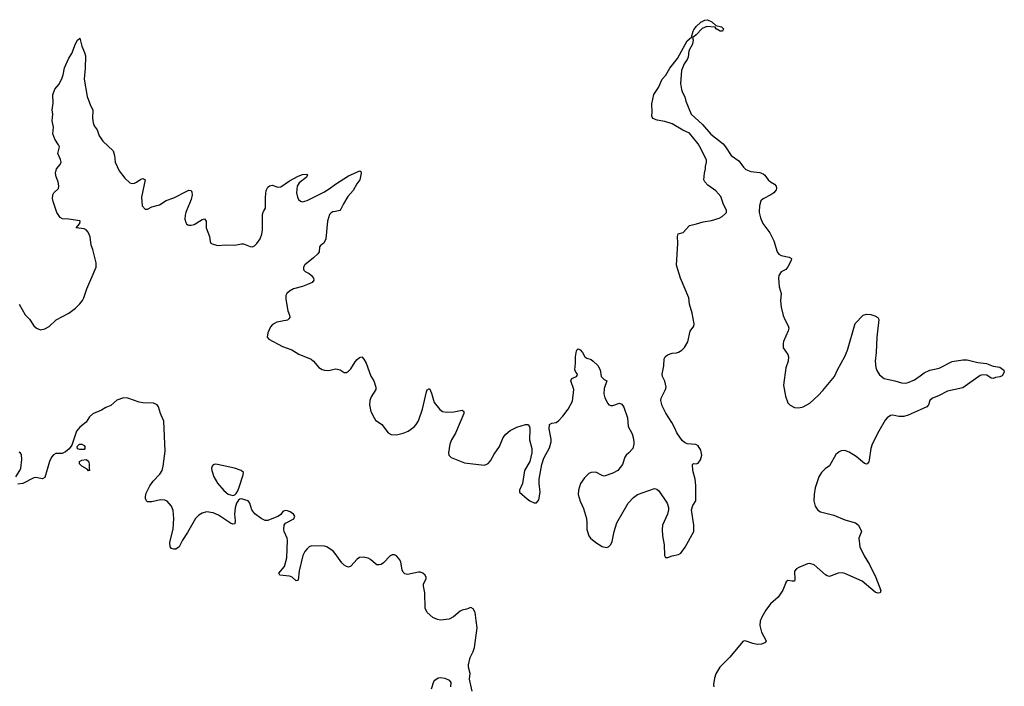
# Model space of a CAD drawing. Header units: inches. Extents: x 2057758 to 2159670, y 827298 to 1016821.
# Tile 38 of 90: x 2091761 to 2100771, y 915654 to 921754. Entities that reach past the tile are written whole.
import ezdxf

# ---------------------------------------------------------------- set-up
doc = ezdxf.new("R2010")
doc.units = ezdxf.units.IN
doc.header["$MEASUREMENT"] = 0
for name, color, linetype in [('C0991', 7, 'Continuous'), ('C0992', 7, 'Continuous'), ('C1901', 7, 'Continuous')]:
    doc.layers.add(name, color=color, linetype=linetype)

msp = doc.modelspace()

# ---------------------------------------------------------------- linework, layer by layer
at = {"layer": 'C0991', "color": 6, "elevation": 400}
for points in [[(2091755.6, 919150), (2091810, 919054), (2091850, 919014.9), (2091890, 918951.6), (2091915.8, 918930), (2091950, 918916.5), (2091990, 918923.8), (2092030, 918947.8), (2092093.3, 919006.7), (2092210, 919069.3), (2092270, 919115), (2092310, 919153.5), (2092334.6, 919185.4), (2092346.8, 919210), (2092374.6, 919290), (2092460.1, 919490), (2092461.8, 919530), (2092430.9, 919650.9), (2092414.4, 919690), (2092406.2, 919766.2), (2092387.1, 919810), (2092369.8, 919829.8), (2092350, 919840.3), (2092279, 919850), (2092311, 919889), (2092314.5, 919910), (2092310, 919914.5), (2092210, 919929.6), (2092152, 919932), (2092130, 919945.2), (2092100.7, 919990), (2092097.3, 920000)], [(2093285, 920000), (2093280.7, 919990), (2093274.6, 919965.4), (2093272.3, 919930), (2093279.7, 919899.7), (2093286.9, 919886.9), (2093298.4, 919878.4), (2093310, 919872.9), (2093330, 919872.6), (2093358.7, 919881.3), (2093430, 919924.9), (2093453, 919933), (2093467.3, 919910), (2093468.5, 919850), (2093498.4, 919770), (2093504.4, 919724.4), (2093510.7, 919710), (2093522.5, 919702.5), (2093570, 919688.1), (2093646.6, 919693.4), (2093729.8, 919690.2), (2093790, 919704), (2093810, 919702.8), (2093870, 919677.6), (2093890, 919677), (2093910, 919685.3), (2093930, 919704.9), (2093960.4, 919750), (2093976.4, 919790), (2093981.7, 919830), (2093984, 919970), (2093988.3, 919991.7), (2093993, 920000)], [(2094650.2, 920000), (2094625.3, 919994.7), (2094610, 919986.3), (2094594.9, 919970), (2094576.5, 919910), (2094562.6, 919750), (2094543.1, 919710), (2094515.5, 919690), (2094504.2, 919675.8), (2094500.3, 919630), (2094488, 919612), (2094450, 919576.2), (2094370.5, 919510), (2094357.6, 919490), (2094357, 919470), (2094362.2, 919462.2), (2094373.4, 919450), (2094410, 919432), (2094430, 919414.4), (2094450.4, 919390), (2094452.7, 919370), (2094436.3, 919350), (2094395.5, 919330), (2094347.9, 919312.1), (2094266, 919290), (2094230.3, 919270), (2094206, 919250), (2094196.9, 919230), (2094196.2, 919196.2), (2094216, 919090), (2094230.3, 919050), (2094231.3, 919028.7), (2094224, 919016), (2094210, 919005.7), (2094114.4, 918985.6), (2094074.2, 918965.8), (2094056.7, 918943.3), (2094030.8, 918890), (2094026.8, 918850), (2094041, 918830), (2094164.5, 918764.5), (2094250, 918731.8), (2094313.9, 918693.9), (2094427.3, 918647.3), (2094450.7, 918630.7), (2094499.2, 918570), (2094530, 918553.4), (2094550, 918548.2), (2094590, 918545), (2094650, 918557.9), (2094670, 918557.5), (2094694.3, 918550), (2094730, 918526), (2094750, 918525.2), (2094770, 918537.8), (2094790, 918560.2), (2094830, 918622.6), (2094850, 918644.6), (2094870, 918663.1), (2094890.3, 918670.3), (2094910, 918647.7), (2094931.4, 918610), (2094973.6, 918493.6), (2095002, 918450), (2095020.4, 918390), (2095018.4, 918370), (2094976.7, 918303.3), (2094964.4, 918270), (2094961.3, 918230), (2094972.7, 918170), (2095003.1, 918110), (2095018, 918090), (2095074.8, 918050), (2095132.7, 917972.8), (2095159.2, 917959.2), (2095210, 917954.5), (2095270, 917971.1), (2095314.3, 917990), (2095370, 918029), (2095390, 918048.8), (2095410, 918083), (2095447, 918190), (2095483.5, 918350), (2095490, 918367.3), (2095510, 918378.8), (2095530, 918336.3), (2095554.8, 918250), (2095606.6, 918186.6), (2095630, 918168.3), (2095670, 918162), (2095734.8, 918165.2), (2095810, 918180.3), (2095826, 918170), (2095826.3, 918150), (2095792.7, 918070), (2095748.4, 917970), (2095713.2, 917910), (2095695.8, 917870), (2095683.6, 917790), (2095689.2, 917769.2), (2095709.1, 917749.1), (2095830, 917698.5), (2096010, 917678.9), (2096030, 917682.6), (2096047.7, 917692.3), (2096070, 917717.6), (2096102.2, 917777.8), (2096150.8, 917850), (2096183.9, 917930), (2096210, 917962.3), (2096250, 917994.2), (2096310, 918024.2), (2096390, 918050.4), (2096410.3, 918050.3), (2096426, 918030), (2096430.3, 918010.3), (2096426.5, 917910), (2096446.3, 917830), (2096447.6, 917790), (2096429, 917711), (2096381.5, 917630), (2096360.4, 917510), (2096333, 917450), (2096335.5, 917430), (2096403.1, 917370), (2096430, 917350.3), (2096470, 917332), (2096490, 917332.2), (2096510, 917359.3), (2096522.3, 917430), (2096514.3, 917510), (2096514.9, 917550), (2096537.3, 917682.7), (2096558.4, 917741.6), (2096610, 917837.1), (2096625.5, 917890), (2096624.8, 917915.2), (2096605.3, 918010), (2096609.7, 918050), (2096630, 918063.1), (2096670, 918068.5), (2096690, 918082.4), (2096730, 918124.6), (2096779.8, 918190), (2096818, 918262), (2096832.8, 918370), (2096804.7, 918450), (2096814.5, 918470), (2096857.2, 918490), (2096862.5, 918497.5), (2096865.6, 918510), (2096850, 918529.5), (2096841.8, 918550), (2096848, 918610), (2096845.6, 918670), (2096855.5, 918724.5), (2096862.5, 918737.5), (2096870, 918742.8), (2096890, 918732.7), (2096912, 918710), (2096933, 918670), (2096950, 918656.4), (2096990, 918644.4), (2097010, 918630.4), (2097050, 918588.9), (2097071.3, 918551.3), (2097080.9, 918490), (2097110, 918462), (2097134, 918450), (2097110, 918379), (2097106, 918330), (2097113.8, 918293.8), (2097141.7, 918241.7), (2097152, 918230), (2097170, 918224), (2097190, 918224), (2097250, 918246), (2097270, 918236), (2097288.1, 918208.1), (2097322.4, 918110), (2097330.3, 918030), (2097365.2, 917965.3), (2097376, 917930), (2097381.1, 917890), (2097381.3, 917870), (2097370.4, 917829.6), (2097336, 917790), (2097310, 917769), (2097297.3, 917750), (2097276.1, 917683.9), (2097234.8, 917630), (2097190, 917604.5), (2097110, 917578.4), (2097090, 917581.6), (2097033.7, 917613.7), (2096990, 917611.1), (2096970, 917600.5), (2096930, 917563), (2096893.8, 917510), (2096874.2, 917450), (2096871, 917410), (2096890, 917348.5), (2096921.5, 917281.5), (2096946.9, 917190), (2096951.6, 917150), (2096950.3, 917090.4), (2096968, 917030), (2096984.9, 917010), (2097032.7, 916970), (2097090, 916934.9), (2097130, 916923.1), (2097149.6, 916930.4), (2097170, 916950.8), (2097182.3, 916977.7), (2097199.8, 917070), (2097224, 917150), (2097330, 917330.6), (2097377.7, 917382.3), (2097413.2, 917410), (2097570, 917463), (2097590, 917459.1), (2097610, 917444), (2097684.9, 917330), (2097699.1, 917290), (2097699.1, 917270), (2097688.7, 917230), (2097642.4, 917130), (2097639.3, 917090), (2097642.4, 917030), (2097659.3, 916950), (2097661, 916850), (2097670, 916832), (2097691.6, 916831.6), (2097732.9, 916847.1), (2097790, 916858.8), (2097810, 916871), (2097851.7, 916928.3), (2097929.3, 917070), (2097929.5, 917130), (2097909.3, 917270), (2097920.9, 917310), (2097947.5, 917352.5), (2097948.9, 917491.1), (2097943.4, 917550), (2097920.7, 917630), (2097917.2, 917682.8), (2097927.6, 917692.4), (2097950, 917690.3), (2097970, 917696.4), (2097990, 917726), (2098003.5, 917770), (2097993.5, 917813.5), (2097970, 917855.6), (2097948.2, 917868.2), (2097870, 917872.6), (2097844.2, 917884.2), (2097824.1, 917904.1), (2097773, 917973), (2097759.7, 918010), (2097728.8, 918068.8), (2097673.1, 918153.1), (2097640.2, 918220.2), (2097628.9, 918270), (2097630.9, 918290), (2097671.5, 918370), (2097675.6, 918390), (2097665.1, 918445.1), (2097642.7, 918490), (2097639.3, 918510), (2097654.7, 918585.3), (2097657.4, 918650), (2097667.8, 918670), (2097690, 918687.9), (2097730, 918702.3), (2097770, 918704.9), (2097790, 918711.8), (2097820.7, 918730), (2097845.4, 918754.6), (2097874.1, 918805.9), (2097896.6, 918903.4), (2097928.2, 918950), (2097932.8, 918970), (2097915.1, 919070), (2097889.8, 919150), (2097883.1, 919210), (2097806.6, 919390), (2097770, 919508), (2097782.6, 919710), (2097778.9, 919770), (2097786.9, 919793.1), (2097832.4, 919807.6), (2097890, 919870.3), (2097954.9, 919885.1), (2098014.7, 919905.3), (2098090, 919915.6), (2098162.8, 919937.2), (2098190, 919953.4), (2098219.8, 919980.2), (2098227.8, 919990), (2098227.9, 920000)], [(2098528.6, 920000), (2098528.3, 919990), (2098541, 919941), (2098561.4, 919890), (2098623.8, 919803.8), (2098662.7, 919730), (2098691.4, 919630), (2098708.2, 919608.2), (2098730, 919596.5), (2098801.8, 919581.8), (2098824.9, 919570), (2098821.1, 919550), (2098788.5, 919491.5), (2098770.9, 919469.1), (2098730, 919446.9), (2098708.1, 919411.9), (2098705.4, 919390), (2098709.3, 919310), (2098729.3, 919250), (2098722.4, 919182.4), (2098730, 919124.7), (2098747.7, 919047.7), (2098761.6, 919010), (2098794, 918954), (2098797.6, 918930), (2098793, 918907), (2098750.4, 918810), (2098746.4, 918790), (2098748.5, 918750), (2098790.2, 918690.2), (2098795.8, 918670), (2098792, 918630), (2098771.8, 918568.2), (2098750.3, 918410), (2098767.4, 918310), (2098790, 918248.4), (2098810, 918227), (2098850, 918205.7), (2098890, 918201.7), (2098930, 918210.3), (2098990, 918245.3), (2099066.1, 918313.8), (2099110, 918360.3), (2099216.9, 918490), (2099243.1, 918550), (2099310, 918672.2), (2099336, 918730), (2099405.3, 918974.7), (2099480.5, 919050), (2099510, 919060.1), (2099550, 919057.5), (2099585.5, 919045.5), (2099614.3, 919030), (2099622.7, 919010), (2099604.2, 918850), (2099597.8, 918710), (2099589.3, 918629.3), (2099595.5, 918570), (2099603.2, 918543.2), (2099630, 918504.9), (2099670.7, 918470), (2099770.1, 918450.1), (2099830, 918430.2), (2099870, 918429.2), (2099890, 918433.6), (2099950, 918458.6), (2100000, 918495)], [(2095900.9, 915610), (2095878.4, 915718.4), (2095881.8, 915770), (2095869.2, 915829.2), (2095869.1, 915850), (2095882.2, 915917.8), (2095910, 915972.7), (2095921.6, 916010), (2095948.5, 916188.5), (2095936.5, 916256.5), (2095930, 916329), (2095910, 916363.7), (2095890, 916375.1), (2095850, 916359.3), (2095808.4, 916351.6), (2095790, 916341.2), (2095730, 916289.3), (2095690, 916269.3), (2095610, 916259.5), (2095583.9, 916263.9), (2095542.6, 916282.6), (2095489.2, 916330), (2095472.7, 916370), (2095469.3, 916510), (2095456, 916570), (2095456, 916590), (2095479.6, 916640.4), (2095480.7, 916650), (2095471.2, 916670), (2095451.2, 916690), (2095430, 916698.7), (2095410, 916699.2), (2095310, 916678.3), (2095284.1, 916684.1), (2095270, 916699.5), (2095261.2, 916721.2), (2095249.1, 916790), (2095240.2, 916810), (2095210, 916846.8), (2095190, 916857.8), (2095170, 916857.7), (2095150, 916848.9), (2095090, 916783.1), (2095070, 916769.8), (2095050, 916765.3), (2095030, 916767.1), (2095015.4, 916775.4), (2094970, 916815.9), (2094950, 916826.2), (2094905.3, 916834.7), (2094870, 916831.3), (2094850, 916818.4), (2094790, 916754), (2094770, 916745.6), (2094750, 916749.6), (2094730, 916763.6), (2094710, 916783), (2094648.5, 916870), (2094628.2, 916890), (2094570.6, 916930.6), (2094550, 916937.2), (2094430, 916938.4), (2094410, 916930.8), (2094390, 916912.4), (2094370, 916886.6), (2094351.1, 916850), (2094317.6, 916710), (2094310, 916625.1), (2094290, 916620.4), (2094253.2, 916653.2), (2094230, 916662.3), (2094141.6, 916670), (2094133.6, 916690), (2094182.6, 916750), (2094205.7, 916830), (2094211.4, 916991.4), (2094208.3, 917010), (2094181.1, 917070), (2094176.9, 917090), (2094181.6, 917130), (2094192.8, 917147.2), (2094270, 917187.4), (2094278.9, 917210), (2094265.6, 917230), (2094235.1, 917250), (2094210, 917261), (2094190, 917263), (2094167.6, 917252.4), (2094150, 917225.2), (2094130.4, 917209.6), (2094030, 917171.2), (2094008.3, 917171.7), (2093970, 917189.7), (2093911.8, 917231.8), (2093884.2, 917270), (2093866.6, 917330), (2093852.7, 917350), (2093790.9, 917369.1), (2093774.8, 917365.2), (2093763.5, 917356.5), (2093744, 917330), (2093732.8, 917287.2), (2093726.4, 917230), (2093732.3, 917167.7), (2093730, 917142), (2093710, 917138), (2093690, 917146.3), (2093579.2, 917219.2), (2093530, 917242.4), (2093470.2, 917249.8), (2093430, 917239.7), (2093400, 917220), (2093369.4, 917190.6), (2093297.2, 917062.8), (2093249.5, 916990.5), (2093218.6, 916930), (2093190.1, 916909.9), (2093170, 916908.7), (2093150, 916916.5), (2093136.5, 916930), (2093134.6, 916970), (2093164.4, 917095.6), (2093172.4, 917190), (2093163.7, 917263.7), (2093150, 917303.7), (2093110, 917347.6), (2093090, 917356.9), (2093050, 917359.2), (2092970, 917342.8), (2092930, 917341.1), (2092919.7, 917350), (2092911.8, 917371.8), (2092910.8, 917390), (2092917.8, 917422.2), (2092951, 917489), (2092980.7, 917530), (2093044.4, 917595.6), (2093063.5, 917630), (2093074.8, 917670), (2093092.9, 917807.1), (2093080.1, 918080.1), (2093049.7, 918150), (2093030.9, 918210.9), (2093018.7, 918230), (2092985.2, 918245.2), (2092886.6, 918246.7), (2092853.9, 918253.9), (2092750, 918290.9), (2092710, 918292.4), (2092650, 918271.6), (2092594.9, 918225.1), (2092550, 918205.4), (2092510, 918180.2), (2092430, 918146.2), (2092400.1, 918119.9), (2092369.2, 918070.8), (2092310, 918025.1), (2092280.4, 917990), (2092237.8, 917862.2), (2092213.9, 917826.1), (2092180.9, 917799.1), (2092150, 917784.4), (2092090, 917785.1), (2092070, 917771.6), (2092050.4, 917750), (2092033.1, 917710), (2091990, 917564.4), (2091970, 917552.3), (2091910, 917563.4), (2091890, 917560.9), (2091790, 917511), (2091742.4, 917502.4)], [(2100000, 918182.5), (2099890, 918134.4), (2099850, 918121.8), (2099804.2, 918124.2), (2099750, 918134.7), (2099730, 918132.1), (2099697.4, 918110), (2099681.2, 918090), (2099622, 917990), (2099561.3, 917870), (2099548.2, 917830), (2099534.6, 917725.4), (2099530, 917708.7), (2099516, 917690), (2099510, 917687), (2099490, 917694), (2099415.7, 917755.7), (2099350, 917796.1), (2099310, 917810.8), (2099278, 917810), (2099259.1, 917800.9), (2099230, 917776), (2099170, 917672.8), (2099130, 917645), (2099097.5, 917610), (2099074.3, 917570), (2099041.2, 917470), (2099031.3, 917410), (2099027.6, 917350), (2099041.1, 917301.1), (2099065.1, 917265.1), (2099090.2, 917250.2), (2099210, 917221.5), (2099310, 917177.8), (2099410, 917150.3), (2099437.3, 917130), (2099465.5, 917070), (2099439.5, 917010), (2099449.2, 916930), (2099488.4, 916848.4), (2099536.3, 916770), (2099596.3, 916650), (2099640.5, 916530), (2099636, 916510), (2099610, 916505.1), (2099590, 916514.7), (2099470, 916615.4), (2099310, 916686.6), (2099288.7, 916691.3), (2099251.8, 916688.2), (2099170, 916658), (2099150, 916663.7), (2099134.5, 916674.5), (2099030, 916764.5), (2098990, 916777), (2098970, 916775.1), (2098890, 916742), (2098870, 916729.4), (2098852.1, 916707.9), (2098854.3, 916630), (2098850, 916617.2), (2098830, 916615.4), (2098790, 916623), (2098774.4, 916610), (2098745.3, 916534.7), (2098700.3, 916470), (2098631.4, 916410), (2098589, 916350), (2098553.1, 916286.9), (2098538, 916250), (2098533.4, 916210), (2098549.3, 916150), (2098592.7, 916070), (2098585.8, 916054.2), (2098550, 916040.2), (2098510, 916036.6), (2098470, 916045.2), (2098410, 916068.5), (2098390, 916069.1), (2098377.4, 916062.6), (2098258.4, 915921.6), (2098167.7, 915830), (2098130, 915769.7), (2098119.1, 915730), (2098110.6, 915670), (2098112.3, 915650)], [(2091725.8, 917570), (2091763.1, 917630), (2091770.7, 917650), (2091781.5, 917730), (2091776.6, 917776.6), (2091768.4, 917788.4), (2091755.7, 917795.7)], [(2095530, 915632), (2095550, 915698), (2095559, 915710), (2095589.6, 915730.4), (2095610, 915734.9), (2095651.3, 915730), (2095690.4, 915710.4), (2095706.8, 915690), (2095704, 915650)]]:
    msp.add_lwpolyline(points, dxfattribs=at)
for points in [[(2092350, 917821.2), (2092310, 917822), (2092290, 917828), (2092285.2, 917850), (2092308, 917870), (2092330, 917870.5), (2092350, 917859.1), (2092357.1, 917850), (2092357.3, 917830)], [(2092390, 917626.6), (2092379.6, 917639.6), (2092330, 917669.7), (2092309.4, 917690), (2092309, 917711), (2092330, 917722.8), (2092370, 917730.7), (2092390, 917714.8), (2092395.3, 917690), (2092396.9, 917636.9), (2092402, 917630)], [(2093550, 917685.4), (2093530, 917679.5), (2093521.6, 917670), (2093514.9, 917650), (2093517.7, 917630), (2093538, 917570), (2093570, 917514.4), (2093630, 917444.9), (2093670, 917410.8), (2093710, 917400.7), (2093730, 917406), (2093742.7, 917417.3), (2093757.2, 917442.8), (2093770, 917476), (2093806.6, 917590), (2093808, 917610), (2093788, 917630), (2093726.3, 917650), (2093570, 917683.1)]]:
    msp.add_lwpolyline(points, close=True, dxfattribs=at)
at = {"layer": 'C0992', "color": 6, "elevation": 400}
for points in [[(2098227.9, 920000), (2098228, 920010), (2098201.6, 920061.6), (2098175.7, 920135.7), (2098130, 920187.2), (2098058.9, 920238.9), (2098031.2, 920270), (2098020.9, 920290), (2098026.6, 920350), (2098037, 920390), (2098035.1, 920410), (2098044.5, 920450), (2098044.2, 920470), (2097998, 920570), (2097970, 920616.9), (2097890, 920715.8), (2097830, 920744.5), (2097730, 920802.4), (2097663.8, 920823.8), (2097595.1, 920835.1), (2097554, 920850), (2097546, 920870), (2097549.3, 920910), (2097543.9, 920983.9), (2097563.5, 921070), (2097605, 921135), (2097639.5, 921210), (2097673.6, 921246.4), (2097709.6, 921310), (2097780.9, 921399.1), (2097870, 921560.8), (2097906.9, 921593.1), (2097922.8, 921650), (2097930, 921662), (2097950, 921691.3), (2097992.8, 921730), (2098030, 921750.2), (2098054.1, 921754.1), (2098095.6, 921735.6), (2098130, 921702), (2098184, 921690), (2098202, 921670), (2098198.8, 921661.2), (2098191, 921650), (2098170, 921648.5), (2098135.1, 921670), (2098126, 921686), (2098050, 921691.5), (2098005.7, 921674.3), (2097950, 921615.6), (2097930, 921598), (2097922.5, 921597.5), (2097918.8, 921590), (2097922.4, 921570), (2097916.5, 921530), (2097884.9, 921470), (2097877.6, 921410), (2097869.4, 921390), (2097841.8, 921350), (2097815.6, 921290), (2097808.8, 921170), (2097815.8, 921115.8), (2097826.4, 921086.4), (2097848.1, 921048.1), (2097858, 921010), (2097904.9, 920890), (2098010, 920796.5), (2098086.7, 920706.7), (2098196.7, 920616.7), (2098220.4, 920590), (2098270, 920511.8), (2098341.7, 920461.7), (2098383.7, 920403.7), (2098404.5, 920384.5), (2098450, 920364.1), (2098534.9, 920354.9), (2098564.7, 920344.7), (2098580.9, 920330), (2098610, 920288.8), (2098630, 920271.7), (2098668.2, 920250), (2098683.1, 920230), (2098686.7, 920210), (2098682.9, 920197.1), (2098663.1, 920170), (2098634, 920150), (2098564.2, 920115.8), (2098544.2, 920095.8), (2098530.2, 920050), (2098528.6, 920000)], [(2092097.3, 920000), (2092067, 920090), (2092062, 920118), (2092064, 920150), (2092073.2, 920170), (2092117.2, 920210), (2092119.5, 920230), (2092113.7, 920270), (2092095, 920315), (2092088.3, 920350), (2092098.4, 920390), (2092130.7, 920430), (2092139.8, 920450), (2092135.2, 920475.2), (2092109.5, 920530), (2092123.6, 920590), (2092115.8, 920610), (2092082.3, 920662.3), (2092064.5, 920710), (2092068.9, 920770), (2092057.8, 920830), (2092065.1, 920890), (2092058, 920930), (2092065.6, 920990), (2092065.1, 921065.1), (2092082.6, 921117.4), (2092119.3, 921160.7), (2092146.1, 921213.8), (2092159.8, 921250), (2092170, 921314.8), (2092210, 921402.8), (2092236.6, 921443.4), (2092270, 921534), (2092290, 921567.3), (2092310, 921586), (2092330, 921512), (2092355.1, 921455.1), (2092363, 921423), (2092361.1, 921310), (2092350.4, 921210.4), (2092379.3, 921050), (2092408, 920970), (2092430.4, 920930), (2092426.9, 920853.1), (2092432, 920810), (2092442.4, 920782.4), (2092470, 920746.8), (2092488.2, 920690), (2092502, 920670), (2092523.1, 920643.1), (2092615.3, 920555.3), (2092628, 920510), (2092633.4, 920450), (2092670.6, 920370), (2092723.1, 920303.1), (2092770, 920261.6), (2092790, 920256.5), (2092810, 920259.6), (2092830, 920267.6), (2092870, 920295.3), (2092890, 920302), (2092908, 920290), (2092874.3, 920130), (2092883, 920050), (2092910, 920018.8), (2092930, 920018.8), (2092970, 920043), (2093039.7, 920060.3), (2093100.6, 920099.4), (2093170, 920124.6), (2093290, 920184.4), (2093310, 920192.7), (2093330.5, 920190.5), (2093336.4, 920176.4), (2093338.7, 920150), (2093331.4, 920110), (2093285, 920000)], [(2093993, 920000), (2094009.7, 920030.3), (2094008.7, 920130), (2094017.7, 920190), (2094030, 920223), (2094045.9, 920234.1), (2094070, 920238.9), (2094123, 920223), (2094150, 920226), (2094230, 920278.7), (2094310, 920320.9), (2094350, 920336.5), (2094390, 920340.7), (2094394.6, 920330), (2094380.8, 920310), (2094318.7, 920261.3), (2094299.8, 920230), (2094294.8, 920170), (2094302.1, 920130), (2094312.1, 920110), (2094330, 920092.1), (2094350, 920086.6), (2094390, 920100.1), (2094543.3, 920176.7), (2094593.9, 920206.1), (2094650, 920250.2), (2094770, 920324.6), (2094874, 920370), (2094883.6, 920363.6), (2094886, 920350), (2094873, 920290), (2094846.7, 920253.3), (2094812, 920190), (2094764.2, 920135.8), (2094724.4, 920070), (2094700.9, 920019.1), (2094690, 920008.4), (2094650.2, 920000)]]:
    msp.add_lwpolyline(points, dxfattribs=at)
at = {"layer": 'C1901', "color": 6, "elevation": 400}
msp.add_lwpolyline([(2100000, 918495), (2100037.6, 918522.4), (2100090, 918547.8), (2100175.1, 918564.9), (2100292.5, 918627.5), (2100390, 918642.9), (2100430, 918640.9), (2100530, 918617.7), (2100606.5, 918606.5), (2100670, 918583), (2100730, 918573), (2100767.7, 918547.7), (2100770.8, 918530), (2100750, 918496.2), (2100730, 918487.1), (2100690, 918480.9), (2100670, 918469.7), (2100650, 918472.3), (2100610, 918501.3), (2100570, 918504.7), (2100550, 918498), (2100390, 918384.8), (2100250, 918354), (2100170, 918311.6), (2100112.4, 918290), (2100090.3, 918270), (2100077.4, 918230), (2100063, 918210), (2100000, 918182.5)], dxfattribs=at)

doc.saveas('drawing.dxf')
